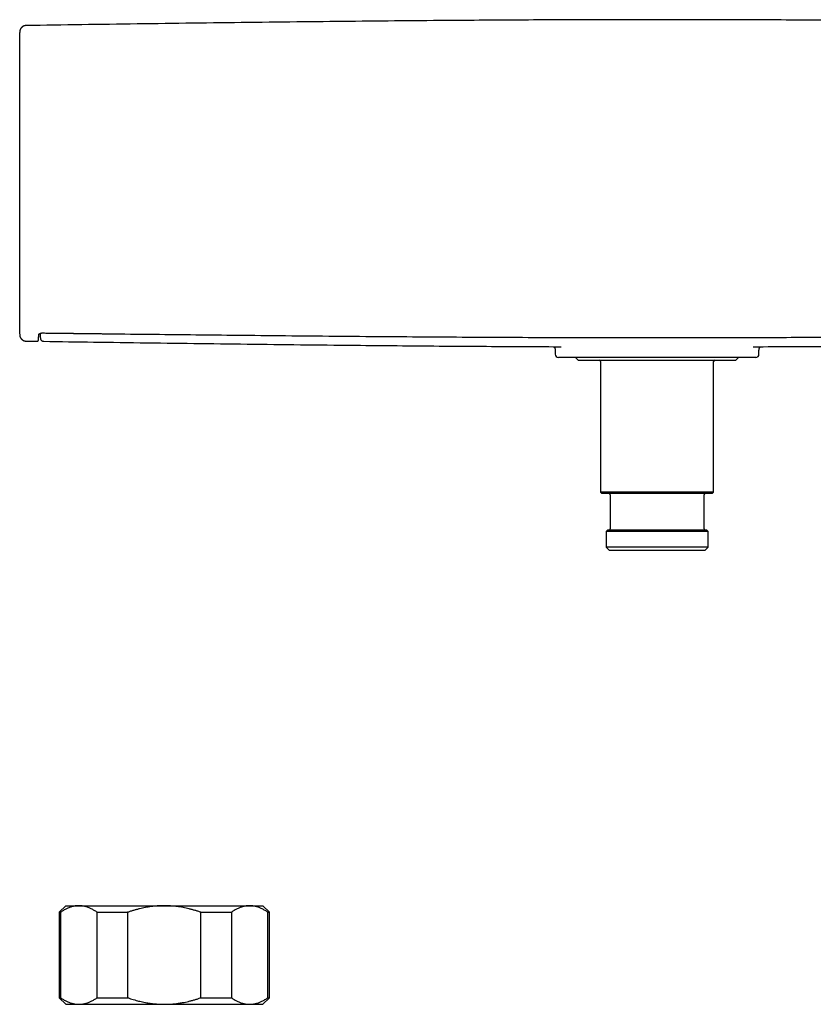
# Model space of a CAD drawing. Header units: millimetres. Extents: x 8 to 907, y 12 to 438.
# Tile 7 of 15: x 367 to 488, y 276 to 426. Entities that reach past the tile are written whole.
import ezdxf

# ---------------------------------------------------------------- set-up
doc = ezdxf.new("R2010")
doc.units = ezdxf.units.MM

msp = doc.modelspace()

# ---------------------------------------------------------------- linework, layer by layer
at = {"color": 7, "linetype": 'Continuous', "lineweight": 30}
for p, q in [((368.44, 376.98), (368.44, 376.98)), ((368.44, 376.96), (370.11, 376.93)), ((370.11, 376.96), (370.11, 376.96)), ((448.95, 375.54), (448.95, 374.97)), ((479.95, 374.97), (479.95, 375.56)), ((479.45, 374.47), (449.45, 374.47)), ((452.05, 374.47), (452.45, 374.07)), ((452.45, 374.07), (476.45, 374.07)), ((455.85, 373.87), (455.85, 353.97)), ((473.05, 353.97), (473.05, 373.87)), ((476.45, 374.07), (476.85, 374.47)), ((455.85, 353.97), (456.05, 353.77)), ((473.05, 353.97), (455.85, 353.97)), ((472.85, 353.77), (456.05, 353.77)), ((472.85, 353.77), (473.05, 353.97)), ((457.3, 353.57), (457.3, 348.37)), ((471.6, 348.37), (471.6, 353.57)), ((456.9, 348.17), (456.7, 347.97)), ((456.7, 347.97), (456.7, 345.57)), ((472.2, 347.97), (456.7, 347.97)), ((464.45, 348.17), (456.9, 348.17)), ((472, 348.17), (464.45, 348.17)), ((472.2, 347.97), (472, 348.17)), ((472.2, 345.57), (472.2, 347.97)), ((456.7, 345.57), (457.2, 345.07)), ((472.2, 345.57), (456.7, 345.57)), ((471.7, 345.07), (457.2, 345.07)), ((471.7, 345.07), (472.2, 345.57)), ((374.45, 291.03), (373.45, 290.03)), ((374.45, 291.03), (376.46, 291.03)), ((376.46, 291.03), (389.45, 291.03)), ((389.45, 291.03), (402.44, 291.03)), ((402.44, 291.03), (404.45, 291.03)), ((405.45, 290.03), (404.45, 291.03)), ((373.45, 290.03), (373.45, 277.03)), ((373.45, 290.03), (373.68, 290.03)), ((373.68, 290.03), (373.68, 277.03)), ((379.25, 290.03), (383.88, 290.03)), ((379.25, 277.03), (379.25, 290.03)), ((383.88, 290.03), (383.88, 277.03)), ((395.02, 290.03), (399.66, 290.03)), ((395.02, 277.03), (395.02, 290.03)), ((399.66, 290.03), (399.66, 277.03)), ((405.23, 277.03), (405.23, 290.03)), ((405.23, 290.03), (405.45, 290.03)), ((405.45, 277.03), (405.45, 290.03)), ((373.45, 277.03), (374.45, 276.03)), ((373.45, 277.03), (373.68, 277.03)), ((374.45, 276.03), (376.46, 276.03)), ((376.46, 276.03), (389.45, 276.03)), ((379.25, 277.03), (383.88, 277.03)), ((389.45, 276.03), (402.44, 276.03)), ((395.02, 277.03), (399.66, 277.03)), ((402.44, 276.03), (404.45, 276.03)), ((404.45, 276.03), (405.45, 277.03)), ((405.23, 277.03), (405.45, 277.03))]:
    msp.add_line(p, q, dxfattribs=at)
for centre, radius, start, end in [((449.45, 374.97), 0.5, 180, 270), ((479.45, 374.97), 0.5, 270, 0), ((455.65, 373.87), 0.2, 0, 90), ((473.25, 373.87), 0.2, 90, 180), ((457.1, 353.57), 0.2, 0, 90), ((471.8, 353.57), 0.2, 90, 180), ((457.1, 348.37), 0.2, 270, 0), ((471.8, 348.37), 0.2, 180, 270)]:
    msp.add_arc(centre, radius, start, end, dxfattribs=at)
for points, knots in [([(560.47, 424.98), (557.48, 425.02), (551.5, 425.11), (542.54, 425.23), (533.58, 425.35), (524.62, 425.46), (515.66, 425.56), (507.67, 425.64), (500.66, 425.71), (494.63, 425.75), (488.59, 425.79), (482.56, 425.83), (476.52, 425.85), (470.49, 425.87), (464.46, 425.87), (458.43, 425.87), (452.41, 425.85), (446.39, 425.83), (440.36, 425.79), (433.72, 425.75), (426.46, 425.69), (418.57, 425.62), (410.5, 425.53), (402.23, 425.43), (393.79, 425.33), (385.34, 425.22), (376.89, 425.1), (371.25, 425.02), (368.44, 424.98)], [0, 0, 0, 0, 0.046669, 0.093337, 0.140006, 0.186673, 0.233341, 0.280007, 0.311436, 0.342864, 0.374291, 0.405719, 0.437146, 0.468573, 0.5, 0.531358, 0.562717, 0.594076, 0.625434, 0.656793, 0.697859, 0.738926, 0.779993, 0.823993, 0.867995, 0.911996, 0.955998, 1, 1, 1, 1]), ([(368.44, 424.98), (368.4, 424.98), (368.34, 424.98), (368.24, 424.96), (368.15, 424.94), (368.06, 424.9), (367.99, 424.87), (367.92, 424.83), (367.86, 424.79), (367.81, 424.75), (367.76, 424.7), (367.71, 424.65), (367.66, 424.6), (367.62, 424.54), (367.58, 424.47), (367.54, 424.4), (367.52, 424.33), (367.49, 424.27), (367.48, 424.21), (367.47, 424.15), (367.46, 424.11), (367.46, 424.08), (367.45, 424.06), (367.45, 424.04), (367.45, 424.03), (367.45, 424.03), (367.45, 424.03), (367.45, 424.03), (367.45, 424.03), (367.45, 424.02), (367.45, 424.02), (367.45, 424.01), (367.45, 424.01), (367.45, 424), (367.45, 424), (367.45, 423.99), (367.45, 423.99), (367.45, 423.98), (367.45, 423.98), (367.45, 423.97), (367.45, 423.97), (367.45, 423.96), (367.45, 423.95), (367.45, 423.94), (367.45, 423.94)], [0, 0, 0, 0, 0.034439, 0.067654, 0.099293, 0.129046, 0.156657, 0.181922, 0.204688, 0.224847, 0.24864, 0.272623, 0.297093, 0.321977, 0.347199, 0.372654, 0.397224, 0.420307, 0.441911, 0.458972, 0.475735, 0.484487, 0.492886, 0.498004, 0.498994, 0.499228, 0.499367, 0.499987, 0.501662, 0.507226, 0.516009, 0.528091, 0.545972, 0.568211, 0.594812, 0.625774, 0.661096, 0.700772, 0.744799, 0.792162, 0.843697, 0.898073, 0.952611, 1, 1, 1, 1]), ([(367.45, 378.04), (367.45, 378.04), (367.45, 378.06), (367.45, 378.1), (367.45, 378.17), (367.45, 378.25), (367.45, 378.34), (367.45, 378.44), (367.45, 378.56), (367.45, 378.7), (367.45, 378.84), (367.45, 379), (367.45, 379.17), (367.45, 379.35), (367.45, 379.55), (367.45, 379.75), (367.45, 379.97), (367.45, 380.2), (367.45, 380.44), (367.45, 380.7), (367.45, 380.97), (367.45, 381.24), (367.45, 381.53), (367.45, 381.84), (367.45, 382.15), (367.45, 382.47), (367.45, 382.8), (367.45, 383.15), (367.45, 383.5), (367.45, 383.86), (367.45, 384.23), (367.45, 384.59), (367.45, 384.95), (367.45, 385.32), (367.45, 385.69), (367.45, 386.07), (367.45, 386.48), (367.45, 386.9), (367.45, 387.34), (367.45, 387.79), (367.45, 388.24), (367.45, 388.71), (367.45, 389.17), (367.45, 389.64), (367.45, 390.12), (367.45, 390.6), (367.45, 391.09), (367.45, 391.6), (367.45, 392.1), (367.45, 392.62), (367.45, 393.13), (367.45, 393.66), (367.45, 394.18), (367.45, 394.71), (367.45, 395.25), (367.45, 395.78), (367.45, 396.32), (367.45, 396.86), (367.45, 397.41), (367.45, 397.94), (367.45, 398.46), (367.45, 398.96), (367.45, 399.47), (367.45, 399.97), (367.45, 400.48), (367.45, 401), (367.45, 401.54), (367.45, 402.09), (367.45, 402.64), (367.45, 403.19), (367.45, 403.73), (367.45, 404.27), (367.45, 404.81), (367.45, 405.34), (367.45, 405.88), (367.45, 406.41), (367.45, 406.95), (367.45, 407.48), (367.45, 408.01), (367.45, 408.53), (367.45, 409.05), (367.45, 409.57), (367.45, 410.08), (367.45, 410.58), (367.45, 411.08), (367.45, 411.58), (367.45, 412.06), (367.45, 412.54), (367.45, 413.01), (367.45, 413.45), (367.45, 413.87), (367.45, 414.29), (367.45, 414.7), (367.45, 415.1), (367.45, 415.51), (367.45, 415.92), (367.45, 416.34), (367.45, 416.74), (367.45, 417.14), (367.45, 417.52), (367.45, 417.9), (367.45, 418.26), (367.45, 418.61), (367.45, 418.95), (367.45, 419.29), (367.45, 419.62), (367.45, 419.94), (367.45, 420.24), (367.45, 420.54), (367.45, 420.82), (367.45, 421.1), (367.45, 421.36), (367.45, 421.61), (367.45, 421.85), (367.45, 422.08), (367.45, 422.29), (367.45, 422.49), (367.45, 422.68), (367.45, 422.85), (367.45, 423), (367.45, 423.14), (367.45, 423.27), (367.45, 423.39), (367.45, 423.5), (367.45, 423.6), (367.45, 423.69), (367.45, 423.76), (367.45, 423.83), (367.45, 423.88), (367.45, 423.92), (367.45, 423.93), (367.45, 423.94)], [0, 0, 0, 0, 0.002527, 0.010345, 0.018161, 0.025971, 0.033771, 0.041557, 0.04957, 0.05758, 0.065588, 0.073592, 0.081595, 0.089453, 0.097309, 0.105165, 0.11302, 0.121035, 0.129049, 0.137062, 0.145076, 0.153089, 0.161102, 0.169115, 0.177128, 0.18514, 0.193153, 0.201167, 0.20918, 0.217194, 0.22521, 0.232558, 0.239907, 0.247258, 0.254611, 0.261967, 0.269325, 0.277335, 0.285343, 0.293349, 0.301353, 0.309357, 0.317217, 0.325076, 0.332935, 0.340793, 0.348812, 0.356831, 0.364849, 0.372867, 0.380885, 0.388903, 0.39692, 0.404937, 0.412953, 0.42097, 0.428985, 0.437001, 0.445016, 0.453031, 0.460378, 0.467726, 0.475074, 0.482423, 0.489774, 0.497126, 0.50513, 0.513131, 0.521132, 0.529132, 0.537131, 0.544988, 0.552845, 0.560702, 0.568559, 0.576577, 0.584595, 0.592614, 0.600632, 0.608651, 0.61667, 0.624688, 0.632706, 0.640723, 0.64874, 0.656756, 0.664771, 0.672785, 0.680799, 0.688145, 0.69549, 0.702834, 0.710179, 0.717524, 0.72487, 0.732866, 0.740862, 0.748859, 0.756855, 0.764853, 0.772708, 0.780565, 0.788422, 0.796281, 0.8043, 0.812321, 0.820342, 0.828364, 0.836386, 0.844408, 0.852429, 0.86045, 0.868471, 0.87649, 0.884509, 0.892526, 0.900542, 0.908557, 0.915903, 0.923248, 0.930592, 0.937936, 0.945279, 0.952622, 0.960077, 0.967521, 0.974959, 0.982394, 0.98983, 0.997271, 1, 1, 1, 1]), ([(367.45, 378.03), (367.45, 378.02), (367.45, 377.99), (367.45, 377.96), (367.45, 377.95), (367.45, 377.94), (367.45, 377.94), (367.45, 377.93), (367.45, 377.93), (367.45, 377.93), (367.45, 377.92), (367.45, 377.92), (367.45, 377.91), (367.45, 377.9), (367.45, 377.9), (367.45, 377.89), (367.45, 377.89), (367.45, 377.88), (367.46, 377.87), (367.46, 377.85), (367.46, 377.83), (367.46, 377.8), (367.47, 377.77), (367.48, 377.72), (367.49, 377.67), (367.52, 377.59), (367.55, 377.53), (367.57, 377.48), (367.59, 377.44), (367.62, 377.41), (367.64, 377.37), (367.68, 377.32), (367.72, 377.28), (367.76, 377.23), (367.82, 377.18), (367.88, 377.13), (367.95, 377.09), (368.02, 377.05), (368.1, 377.02), (368.18, 376.99), (368.26, 376.97), (368.35, 376.96), (368.41, 376.96), (368.44, 376.96)], [0, 0, 0, 0, 0.122533, 0.259595, 0.394182, 0.417973, 0.441694, 0.465345, 0.488327, 0.508485, 0.525643, 0.539823, 0.549823, 0.557635, 0.563385, 0.565584, 0.567431, 0.569069, 0.571003, 0.575687, 0.583214, 0.592262, 0.601504, 0.610941, 0.632602, 0.65474, 0.676899, 0.690177, 0.703421, 0.716617, 0.729979, 0.745145, 0.762436, 0.781832, 0.803292, 0.826741, 0.852068, 0.874501, 0.898021, 0.922493, 0.947763, 0.97366, 1, 1, 1, 1]), ([(370.1, 376.94), (370.12, 376.94), (370.14, 376.94), (370.18, 376.95), (370.2, 376.97), (370.23, 376.98), (370.24, 377), (370.26, 377.01), (370.27, 377.02), (370.27, 377.03), (370.28, 377.04), (370.28, 377.05), (370.29, 377.06), (370.3, 377.08), (370.3, 377.1), (370.31, 377.11), (370.31, 377.12), (370.31, 377.14), (370.31, 377.16), (370.31, 377.18), (370.32, 377.2), (370.32, 377.22), (370.32, 377.24), (370.32, 377.25), (370.32, 377.27), (370.32, 377.29), (370.32, 377.31), (370.33, 377.33), (370.33, 377.36), (370.33, 377.4), (370.33, 377.44), (370.33, 377.48), (370.33, 377.52), (370.33, 377.56), (370.34, 377.6), (370.34, 377.65), (370.34, 377.71), (370.34, 377.76), (370.34, 377.83), (370.35, 377.89), (370.35, 377.94), (370.35, 377.96)], [0, 0, 0, 0, 0.009102, 0.017496, 0.025055, 0.031713, 0.039194, 0.045149, 0.049618, 0.057047, 0.064402, 0.071749, 0.079089, 0.102137, 0.122735, 0.143395, 0.180887, 0.21986, 0.255941, 0.293236, 0.331752, 0.371497, 0.392113, 0.4131, 0.435281, 0.458935, 0.484064, 0.510671, 0.543931, 0.579257, 0.616655, 0.656136, 0.689227, 0.723666, 0.759458, 0.796614, 0.835141, 0.874326, 0.914856, 0.956743, 1, 1, 1, 1]), ([(370.35, 377.96), (370.35, 377.96), (370.35, 377.97), (370.35, 377.98), (370.35, 377.98), (370.35, 377.98), (370.35, 377.98), (370.35, 377.98), (370.35, 377.99), (370.36, 377.99), (370.36, 378), (370.37, 378.01), (370.38, 378.03), (370.39, 378.04), (370.41, 378.05), (370.42, 378.06), (370.43, 378.07), (370.44, 378.08), (370.45, 378.09), (370.47, 378.09), (370.48, 378.1), (370.49, 378.11), (370.51, 378.12), (370.53, 378.13), (370.55, 378.13), (370.57, 378.14), (370.59, 378.15), (370.61, 378.16), (370.63, 378.16), (370.65, 378.17), (370.68, 378.18), (370.72, 378.18), (370.75, 378.19), (370.8, 378.19), (370.83, 378.19), (370.85, 378.19)], [0, 0, 0, 0, 0.044265, 0.081019, 0.110271, 0.131989, 0.150539, 0.169766, 0.189671, 0.245449, 0.301817, 0.352807, 0.398727, 0.444903, 0.494698, 0.517356, 0.540244, 0.566868, 0.596644, 0.623351, 0.644922, 0.664524, 0.688487, 0.716948, 0.747409, 0.771942, 0.793621, 0.817588, 0.835279, 0.857926, 0.885967, 0.910332, 0.93746, 0.967301, 1, 1, 1, 1]), ([(370.54, 378.13), (370.54, 378.13), (370.54, 378.12), (370.55, 378.11), (370.55, 378.09), (370.55, 378.08), (370.55, 378.06), (370.55, 378.04), (370.55, 378.02), (370.55, 378), (370.55, 377.98), (370.55, 377.96), (370.56, 377.94), (370.56, 377.92), (370.56, 377.9), (370.56, 377.88), (370.56, 377.86), (370.56, 377.85), (370.56, 377.83), (370.56, 377.81), (370.57, 377.8), (370.57, 377.78), (370.57, 377.76), (370.57, 377.74), (370.57, 377.73), (370.57, 377.71), (370.57, 377.7), (370.57, 377.69), (370.57, 377.68), (370.58, 377.67), (370.58, 377.66), (370.58, 377.66), (370.58, 377.65), (370.58, 377.65), (370.58, 377.64), (370.58, 377.64), (370.58, 377.63), (370.58, 377.63), (370.58, 377.62), (370.58, 377.61), (370.58, 377.6), (370.58, 377.59), (370.58, 377.57), (370.58, 377.56), (370.59, 377.55), (370.59, 377.54), (370.59, 377.52), (370.59, 377.51), (370.59, 377.49), (370.59, 377.48), (370.59, 377.46), (370.6, 377.45), (370.6, 377.43), (370.6, 377.41), (370.6, 377.4), (370.6, 377.39), (370.6, 377.38)], [0, 0, 0, 0, 0.007259, 0.023736, 0.039528, 0.056336, 0.074012, 0.092975, 0.113226, 0.134763, 0.157589, 0.181701, 0.207102, 0.227963, 0.249619, 0.271641, 0.293076, 0.313889, 0.334079, 0.353647, 0.377651, 0.400647, 0.422634, 0.443612, 0.463582, 0.482543, 0.500462, 0.517737, 0.533875, 0.548876, 0.554458, 0.559865, 0.565096, 0.570176, 0.575785, 0.582238, 0.591671, 0.602471, 0.614638, 0.628172, 0.643073, 0.659342, 0.675934, 0.693741, 0.712765, 0.733004, 0.754461, 0.777134, 0.801024, 0.826131, 0.852456, 0.879999, 0.908235, 0.937648, 0.968236, 1, 1, 1, 1]), ([(370.85, 378.19), (370.98, 378.19), (371.23, 378.19), (371.6, 378.18), (371.97, 378.18), (372.32, 378.17), (372.65, 378.17), (372.98, 378.17), (373.28, 378.16), (373.58, 378.16), (373.87, 378.16), (374.15, 378.15), (374.41, 378.15), (374.67, 378.15), (374.91, 378.14), (375.14, 378.14), (375.36, 378.14), (375.56, 378.14), (375.75, 378.13), (375.93, 378.13), (376.1, 378.13), (376.38, 378.13), (376.76, 378.12), (377.25, 378.12), (377.78, 378.11), (378.37, 378.1), (379.03, 378.1), (379.69, 378.09), (380.35, 378.08), (381.01, 378.07), (383.8, 378.04), (388.48, 377.99), (395.03, 377.92), (401.74, 377.85), (408.85, 377.78), (416.36, 377.71), (423.6, 377.65), (430.57, 377.6), (437.27, 377.56), (443.97, 377.53), (450.68, 377.5), (457.38, 377.49), (463.76, 377.48), (469.82, 377.48), (475.55, 377.5), (481.29, 377.51), (487.02, 377.54), (493.35, 377.57), (500.26, 377.61), (507.77, 377.67), (515.28, 377.73), (522.79, 377.8), (530.29, 377.88), (538.6, 377.97), (544.54, 378.03), (548.12, 378.08), (548.52, 378.08), (548.93, 378.09), (549.32, 378.09), (549.7, 378.09), (550.07, 378.1), (550.4, 378.1), (550.72, 378.11), (550.97, 378.11), (551.15, 378.11), (551.27, 378.11), (551.4, 378.11), (551.53, 378.12), (551.67, 378.12), (551.84, 378.12), (552.03, 378.12), (552.25, 378.12), (552.47, 378.13), (552.72, 378.13), (552.98, 378.13), (553.24, 378.14), (553.51, 378.14), (553.79, 378.14), (554.08, 378.14), (554.39, 378.15), (554.7, 378.15), (555.03, 378.16), (555.37, 378.16), (555.72, 378.16), (556.09, 378.17), (556.46, 378.17), (556.85, 378.18), (557.24, 378.18), (557.64, 378.19), (557.92, 378.19), (558.06, 378.19)], [0, 0, 0, 0, 0.0020665, 0.004068, 0.0060044, 0.0078758, 0.0096821, 0.011393, 0.013041, 0.0146264, 0.016149, 0.0176381, 0.0190618, 0.0204202, 0.0217134, 0.0229412, 0.0241037, 0.0252009, 0.0262128, 0.027162, 0.0280512, 0.0289268, 0.0316997, 0.0342027, 0.0367311, 0.0401922, 0.043699, 0.0472204, 0.0507418, 0.0542631, 0.0577845, 0.0955135, 0.1292, 0.1628865, 0.2029899, 0.2430937, 0.283198, 0.3190059, 0.3548141, 0.3906226, 0.4264312, 0.4622395, 0.4980471, 0.5286721, 0.5592979, 0.5899239, 0.62055, 0.651176, 0.6912812, 0.7313858, 0.77149, 0.8115936, 0.8516968, 0.8917998, 0.9447358, 0.9469097, 0.9490836, 0.9512367, 0.953342, 0.9553996, 0.9574094, 0.9591386, 0.9608307, 0.9624859, 0.963126, 0.9637618, 0.9644275, 0.965138, 0.9658932, 0.9666933, 0.9677763, 0.9689319, 0.97016, 0.9714607, 0.972834, 0.9742797, 0.9757094, 0.9772035, 0.9787621, 0.9803852, 0.9820728, 0.9838249, 0.9856416, 0.9875227, 0.9894683, 0.9914785, 0.9935155, 0.9956148, 0.9977763, 1, 1, 1, 1]), ([(370.6, 377.38), (370.6, 377.38), (370.61, 377.36), (370.61, 377.35), (370.61, 377.33), (370.62, 377.31), (370.62, 377.29), (370.63, 377.27), (370.64, 377.25), (370.64, 377.23), (370.65, 377.2), (370.67, 377.18), (370.68, 377.15), (370.7, 377.12), (370.72, 377.1), (370.74, 377.08), (370.76, 377.06), (370.79, 377.03), (370.83, 377), (370.88, 376.97), (370.94, 376.95), (370.99, 376.93), (371.05, 376.92), (371.08, 376.92), (371.1, 376.92)], [0, 0, 0, 0, 0.087873, 0.170344, 0.247453, 0.319244, 0.385765, 0.446024, 0.50132, 0.551736, 0.597376, 0.643622, 0.684171, 0.719446, 0.750081, 0.764178, 0.781946, 0.805337, 0.83443, 0.869047, 0.908734, 0.937658, 0.968199, 1, 1, 1, 1]), ([(371.1, 376.92), (373.63, 376.88), (378.88, 376.81), (386.82, 376.7), (394.95, 376.6), (403.07, 376.49), (411.2, 376.4), (418.74, 376.32), (425.7, 376.26), (432.09, 376.2), (438.47, 376.16), (444.39, 376.12), (448.19, 376.11), (449.86, 376.1)], [0, 0, 0, 0, 0.096499, 0.199643, 0.302787, 0.405929, 0.50907, 0.61221, 0.693248, 0.774285, 0.855321, 0.936357, 1, 1, 1, 1]), ([(479.04, 376.1), (481.1, 376.11), (485.48, 376.13), (492.18, 376.17), (499.14, 376.22), (506.1, 376.28), (513.07, 376.35), (520.9, 376.44), (529.6, 376.54), (539.18, 376.66), (548.58, 376.79), (554.79, 376.88), (557.8, 376.92)], [0, 0, 0, 0, 0.0783781, 0.1667806, 0.2551839, 0.3435881, 0.4319932, 0.5203993, 0.6419591, 0.7635201, 0.8850822, 1, 1, 1, 1]), ([(448.75, 376.1), (448.75, 376.1), (448.76, 376.09), (448.77, 376.08), (448.78, 376.06), (448.8, 376.05), (448.81, 376.03), (448.82, 376), (448.83, 375.99), (448.84, 375.97), (448.85, 375.96), (448.85, 375.95), (448.86, 375.93), (448.87, 375.92), (448.88, 375.89), (448.89, 375.87), (448.9, 375.83), (448.91, 375.8), (448.92, 375.78), (448.93, 375.75), (448.93, 375.72), (448.94, 375.69), (448.94, 375.66), (448.95, 375.63), (448.95, 375.58), (448.95, 375.56), (448.95, 375.54)], [0, 0, 0, 0, 0.025619, 0.064526, 0.103391, 0.146996, 0.19498, 0.246494, 0.282041, 0.310736, 0.332604, 0.348413, 0.374269, 0.406897, 0.447746, 0.499074, 0.550704, 0.598948, 0.643834, 0.685389, 0.725394, 0.767443, 0.816051, 0.871106, 0.932474, 1, 1, 1, 1]), ([(479.95, 375.54), (479.95, 375.56), (479.95, 375.6), (479.96, 375.66), (479.97, 375.71), (479.98, 375.76), (479.99, 375.8), (480, 375.84), (480.01, 375.88), (480.03, 375.9), (480.04, 375.93), (480.05, 375.95), (480.06, 375.97), (480.07, 376), (480.09, 376.02), (480.11, 376.05), (480.12, 376.07), (480.13, 376.08), (480.14, 376.1), (480.15, 376.1), (480.15, 376.1)], [0, 0, 0, 0, 0.092266, 0.176409, 0.254168, 0.328887, 0.400512, 0.468896, 0.518627, 0.563768, 0.604299, 0.644493, 0.688052, 0.738296, 0.79935, 0.858117, 0.909543, 0.94978, 0.974213, 1, 1, 1, 1]), ([(376.46, 291.03), (376.43, 291.03), (376.32, 291.02), (376.14, 291.01), (375.92, 290.99), (375.69, 290.95), (375.47, 290.9), (375.24, 290.83), (375.02, 290.75), (374.8, 290.66), (374.58, 290.56), (374.35, 290.45), (374.13, 290.32), (373.9, 290.18), (373.75, 290.08), (373.68, 290.03)], [0, 0, 0, 0, 0.034083, 0.113223, 0.192397, 0.271573, 0.350714, 0.430546, 0.510378, 0.588808, 0.667237, 0.750413, 0.833614, 0.916819, 1, 1, 1, 1]), ([(379.25, 290.03), (379.17, 290.08), (379.02, 290.18), (378.8, 290.31), (378.58, 290.44), (378.35, 290.56), (378.12, 290.66), (377.89, 290.76), (377.67, 290.84), (377.45, 290.9), (377.24, 290.95), (377.05, 290.98), (376.85, 291.01), (376.66, 291.02), (376.53, 291.02), (376.46, 291.03)], [0, 0, 0, 0, 0.082024, 0.164071, 0.246115, 0.328134, 0.410672, 0.49321, 0.574831, 0.656452, 0.72514, 0.793862, 0.862594, 0.931314, 1, 1, 1, 1]), ([(389.45, 291.03), (389.39, 291.03), (389.18, 291.02), (388.82, 291.01), (388.37, 290.99), (387.92, 290.95), (387.47, 290.9), (387.02, 290.83), (386.58, 290.75), (386.14, 290.67), (385.69, 290.56), (385.24, 290.45), (384.79, 290.32), (384.33, 290.18), (384.03, 290.08), (383.88, 290.03)], [0, 0, 0, 0, 0.031425, 0.110773, 0.190157, 0.269542, 0.348893, 0.42894, 0.508988, 0.58762, 0.666253, 0.749675, 0.833122, 0.916573, 1, 1, 1, 1]), ([(395.02, 290.03), (394.87, 290.08), (394.58, 290.18), (394.13, 290.31), (393.68, 290.44), (393.23, 290.56), (392.78, 290.66), (392.32, 290.76), (391.86, 290.84), (391.42, 290.9), (391.01, 290.95), (390.62, 290.98), (390.23, 291.01), (389.84, 291.02), (389.58, 291.02), (389.45, 291.03)], [0, 0, 0, 0, 0.082024, 0.164071, 0.246115, 0.328134, 0.410672, 0.49321, 0.574831, 0.656452, 0.72514, 0.793862, 0.862594, 0.931314, 1, 1, 1, 1]), ([(402.44, 291.03), (402.41, 291.03), (402.3, 291.02), (402.12, 291.01), (401.9, 290.99), (401.67, 290.95), (401.45, 290.9), (401.22, 290.83), (401, 290.75), (400.78, 290.66), (400.56, 290.56), (400.34, 290.45), (400.11, 290.32), (399.88, 290.18), (399.73, 290.08), (399.66, 290.03)], [0, 0, 0, 0, 0.034083, 0.113223, 0.192397, 0.271573, 0.350714, 0.430546, 0.510378, 0.588808, 0.667237, 0.750413, 0.833614, 0.916819, 1, 1, 1, 1]), ([(405.23, 290.03), (405.15, 290.08), (405.01, 290.18), (404.78, 290.31), (404.56, 290.44), (404.33, 290.56), (404.1, 290.66), (403.88, 290.76), (403.65, 290.84), (403.43, 290.9), (403.22, 290.95), (403.03, 290.98), (402.83, 291.01), (402.64, 291.02), (402.51, 291.02), (402.44, 291.03)], [0, 0, 0, 0, 0.082024, 0.164071, 0.246115, 0.328134, 0.410672, 0.49321, 0.574831, 0.656452, 0.72514, 0.793862, 0.862594, 0.931314, 1, 1, 1, 1]), ([(373.68, 277.03), (373.75, 276.98), (373.9, 276.87), (374.12, 276.74), (374.35, 276.61), (374.57, 276.49), (374.8, 276.39), (375.03, 276.29), (375.26, 276.21), (375.48, 276.15), (375.68, 276.1), (375.88, 276.07), (376.07, 276.04), (376.27, 276.03), (376.4, 276.03), (376.46, 276.03)], [0, 0, 0, 0, 0.082024, 0.164071, 0.246115, 0.328134, 0.410672, 0.49321, 0.574831, 0.656452, 0.72514, 0.793862, 0.862594, 0.931314, 1, 1, 1, 1]), ([(376.46, 276.03), (376.49, 276.03), (376.6, 276.03), (376.78, 276.04), (377.01, 276.06), (377.23, 276.1), (377.46, 276.15), (377.68, 276.22), (377.9, 276.3), (378.12, 276.39), (378.34, 276.49), (378.57, 276.6), (378.8, 276.73), (379.02, 276.87), (379.17, 276.97), (379.25, 277.03)], [0, 0, 0, 0, 0.034083, 0.113223, 0.192397, 0.271573, 0.350714, 0.430546, 0.510378, 0.588808, 0.667237, 0.750413, 0.833614, 0.916819, 1, 1, 1, 1]), ([(383.88, 277.03), (384.03, 276.98), (384.31, 276.88), (384.74, 276.75), (385.15, 276.63), (385.54, 276.52), (385.94, 276.43), (386.35, 276.34), (386.77, 276.26), (387.15, 276.2), (387.51, 276.15), (387.82, 276.11), (388.09, 276.09), (388.33, 276.07), (388.56, 276.05), (388.8, 276.04), (389.04, 276.03), (389.25, 276.03), (389.39, 276.03), (389.45, 276.03)], [0, 0, 0, 0, 0.0794425, 0.1588861, 0.238329, 0.3049084, 0.3714875, 0.4512098, 0.5309313, 0.5937299, 0.656536, 0.7193339, 0.7607444, 0.802155, 0.8435657, 0.8849764, 0.9267761, 0.9685758, 1, 1, 1, 1]), ([(389.45, 276.03), (389.58, 276.03), (389.82, 276.03), (390.2, 276.04), (390.57, 276.07), (390.94, 276.1), (391.29, 276.14), (391.62, 276.18), (391.93, 276.23), (392.28, 276.29), (392.69, 276.37), (393.15, 276.47), (393.61, 276.59), (394.09, 276.72), (394.56, 276.87), (394.86, 276.97), (395.02, 277.03)], [0, 0, 0, 0, 0.065449, 0.130927, 0.196416, 0.261896, 0.327347, 0.382405, 0.437469, 0.492528, 0.573552, 0.654577, 0.740916, 0.827283, 0.913655, 1, 1, 1, 1]), ([(399.66, 277.03), (399.73, 276.98), (399.88, 276.87), (400.1, 276.74), (400.33, 276.61), (400.55, 276.49), (400.78, 276.39), (401.01, 276.29), (401.24, 276.21), (401.46, 276.15), (401.66, 276.1), (401.86, 276.07), (402.05, 276.04), (402.25, 276.03), (402.38, 276.03), (402.44, 276.03)], [0, 0, 0, 0, 0.082024, 0.164071, 0.246115, 0.328134, 0.410672, 0.49321, 0.574831, 0.656452, 0.72514, 0.793862, 0.862594, 0.931314, 1, 1, 1, 1]), ([(402.44, 276.03), (402.47, 276.03), (402.58, 276.03), (402.76, 276.04), (402.99, 276.06), (403.21, 276.1), (403.44, 276.15), (403.66, 276.22), (403.88, 276.3), (404.1, 276.39), (404.32, 276.49), (404.55, 276.6), (404.78, 276.73), (405, 276.87), (405.15, 276.97), (405.23, 277.03)], [0, 0, 0, 0, 0.034083, 0.113223, 0.192397, 0.271573, 0.350714, 0.430546, 0.510378, 0.588808, 0.667237, 0.750413, 0.833614, 0.916819, 1, 1, 1, 1])]:
    msp.add_open_spline(points, degree=3, knots=knots, dxfattribs=at)

doc.saveas('drawing.dxf')
